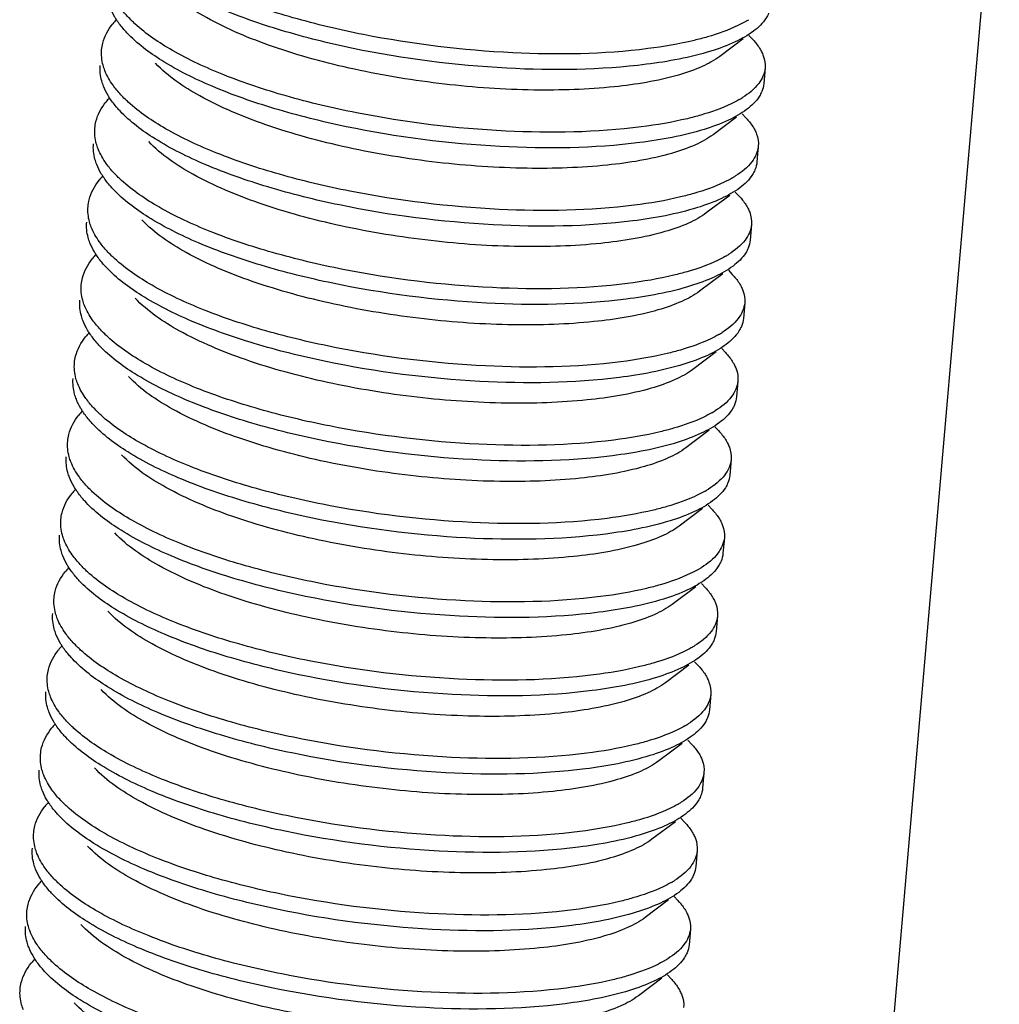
# Model space of a CAD drawing. Header units: millimetres. Extents: x -24622 to 2314, y -1603 to 2287.
# Tile 221 of 236: x 1727 to 1735, y 830 to 837. Entities that reach past the tile are written whole.
import ezdxf

# ---------------------------------------------------------------- set-up
doc = ezdxf.new("R2010")
doc.units = ezdxf.units.MM
doc.layers.add('02___PRT_ALL_AXES', color=7, linetype='Continuous')

msp = doc.modelspace()

# ---------------------------------------------------------------- linework, layer by layer
at = {"color": 7, "linetype": 'Continuous'}
for p, q in [((1732.8241, 837.2027), (1732.8528, 837.1723)), ((1732.7816, 837.1773), (1732.605, 837.0448)), ((1732.7729, 836.6121), (1732.8015, 836.5816)), ((1732.7304, 836.5867), (1732.5537, 836.4542)), ((1732.7216, 836.0215), (1732.7503, 835.991)), ((1732.6791, 835.996), (1732.5025, 835.8636)), ((1732.6704, 835.4308), (1732.699, 835.4004)), ((1732.6279, 835.4054), (1732.4512, 835.2729)), ((1732.6191, 834.8402), (1732.6478, 834.8097)), ((1732.5766, 834.8148), (1732.4, 834.6823)), ((1732.5679, 834.2496), (1732.5965, 834.2191)), ((1732.5254, 834.2242), (1732.3487, 834.0917)), ((1732.4741, 833.6335), (1732.2975, 833.501)), ((1732.5167, 833.659), (1732.5453, 833.6285)), ((1732.4229, 833.0429), (1732.2462, 832.9104)), ((1732.4654, 833.0683), (1732.494, 833.0379)), ((1732.3716, 832.4523), (1732.195, 832.3198)), ((1732.4142, 832.4777), (1732.4428, 832.4472)), ((1732.3204, 831.8616), (1732.1437, 831.7292)), ((1732.3629, 831.8871), (1732.3915, 831.8566)), ((1732.2691, 831.271), (1732.0925, 831.1385)), ((1732.3117, 831.2965), (1732.3403, 831.266)), ((1732.2179, 830.6804), (1732.0413, 830.5479)), ((1732.2604, 830.7058), (1732.2891, 830.6753)), ((1732.1667, 830.0898), (1731.99, 829.9573)), ((1732.2092, 830.1152), (1732.2378, 830.0847))]:
    msp.add_line(p, q, dxfattribs=at)
for centre, radius, start, end in [((1728.4472, 836.9537), 0.5418, 137.28969, 141.4551), ((1732.4241, 837.9633), 0.7553, 300.00048, 301.858), ((1728.396, 836.3631), 0.5418, 137.28969, 141.4551), ((1732.3767, 837.3663), 0.7479, 299.9937, 302.20866), ((1728.3447, 835.7725), 0.5418, 137.28969, 141.4551), ((1732.3254, 836.7756), 0.7479, 299.9937, 302.20866), ((1728.2935, 835.1818), 0.5418, 137.28969, 141.4551), ((1732.2742, 836.185), 0.7479, 299.9937, 302.20866), ((1728.2422, 834.5912), 0.5418, 137.28969, 141.4551), ((1732.2229, 835.5944), 0.7479, 299.9937, 302.20866), ((1728.191, 834.0006), 0.5418, 137.28969, 141.4551), ((1732.1717, 835.0038), 0.7479, 299.9937, 302.20866), ((1728.1397, 833.4099), 0.5418, 137.28969, 141.4551), ((1732.1204, 834.4131), 0.7479, 299.9937, 302.20866), ((1732.0692, 833.8225), 0.7479, 299.9937, 302.20866), ((1728.0885, 832.8193), 0.5418, 137.28969, 141.4551), ((1728.0373, 832.2287), 0.5418, 137.28969, 141.4551), ((1732.0179, 833.2319), 0.7479, 299.9937, 302.20866), ((1727.986, 831.6381), 0.5418, 137.28969, 141.4551), ((1731.9667, 832.6412), 0.7479, 299.9937, 302.20866), ((1727.9348, 831.0474), 0.5418, 137.28969, 141.4551), ((1731.9154, 832.0506), 0.7479, 299.9937, 302.20866), ((1727.8835, 830.4568), 0.5418, 137.28969, 141.4551), ((1731.8642, 831.46), 0.7479, 299.9937, 302.20866), ((1727.8323, 829.8662), 0.5418, 137.28969, 141.4551), ((1731.813, 830.8694), 0.7479, 299.9937, 302.20866)]:
    msp.add_arc(centre, radius, start, end, dxfattribs=at)
for points, start_tangent, end_tangent in [([(1732.0619, 837.1032), (1731.0424, 837.0721), (1729.9147, 837.2096), (1729.3837, 837.3367), (1728.9123, 837.4961), (1728.5251, 837.6806), (1728.2425, 837.8816)], (-0.992026, -0.126034), (-0.737009, 0.675882)), ([(1732.0516, 836.9851), (1730.998, 836.9557), (1729.8372, 837.1051), (1729.2968, 837.2411), (1728.8239, 837.4102), (1728.4449, 837.6044), (1728.1808, 837.8141)], (-0.992026, -0.126034), (-0.68457, 0.728947)), ([(1732.6049, 837.0448), (1732.4719, 836.9686), (1732.2919, 836.9037), (1731.8087, 836.8156), (1731.201, 836.7912), (1730.5262, 836.8358), (1729.8479, 836.9478), (1729.23, 837.1194), (1728.7308, 837.3372), (1728.3975, 837.5835)], (-0.799736, -0.600352), (-0.684441, 0.729068)), ([(1728.0538, 837.3181), (1728.0392, 837.3413), (1728.0049, 837.4107)], (-0.55272, 0.833367), (-0.364967, 0.931021)), ([(1728.1912, 837.2909), (1728.1676, 837.3133), (1728.1052, 837.3808)], (-0.737009, 0.675882), (-0.636014, 0.771678)), ([(1732.9726, 837.3701), (1732.9543, 837.3348), (1732.8582, 837.2347)], (-0.382203, -0.924078), (-0.799807, -0.600258)), ([(1727.9395, 837.0945), (1727.9481, 837.1451), (1728.0235, 837.2913)], (0.08614, 0.996283), (0.622496, 0.782623)), ([(1728.1295, 837.2235), (1728.1082, 837.2471), (1728.0538, 837.3181)], (-0.68457, 0.728947), (-0.55272, 0.833367)), ([(1732.0106, 836.5126), (1730.9911, 836.4815), (1729.8635, 836.6189), (1729.3325, 836.7461), (1728.861, 836.9055), (1728.4738, 837.0899), (1728.1912, 837.2909)], (-0.992026, -0.126034), (-0.737009, 0.675882)), ([(1732.8018, 837.3092), (1732.7408, 837.2771), (1732.5124, 837.1922)], (-0.865879, -0.500254), (-0.960587, -0.277978)), ([(1732.0004, 836.3945), (1730.9468, 836.3651), (1729.7859, 836.5145), (1729.2455, 836.6504), (1728.7727, 836.8196), (1728.3936, 837.0138), (1728.1295, 837.2235)], (-0.992026, -0.126034), (-0.68457, 0.728947)), ([(1732.8582, 837.2347), (1732.7208, 837.1543), (1732.5379, 837.0848), (1732.0516, 836.9851)], (-0.799807, -0.600258), (-0.992026, -0.126034)), ([(1732.5124, 837.1922), (1732.4113, 837.1656), (1732.0619, 837.1032)], (-0.960587, -0.277978), (-0.992026, -0.126034)), ([(1732.8527, 837.1723), (1732.873, 837.1494), (1732.9192, 837.0811)], (0.684741, -0.728787), (0.459261, -0.888301)), ([(1727.9639, 836.9382), (1727.9507, 836.9777), (1727.9395, 837.0945)], (-0.364967, 0.931021), (0.08614, 0.996283)), ([(1732.9192, 837.0811), (1732.933, 837.0498), (1732.9464, 836.9576)], (0.459261, -0.888301), (-0.086059, -0.99629)), ([(1727.9536, 836.8201), (1727.9405, 836.8595), (1727.9293, 836.9763)], (-0.364967, 0.931021), (0.08614, 0.996283)), ([(1732.5537, 836.4542), (1732.4207, 836.3779), (1732.2406, 836.3131), (1731.7574, 836.2249), (1731.1498, 836.2006), (1730.475, 836.2452), (1729.7966, 836.3572), (1729.1788, 836.5288), (1728.6796, 836.7466), (1728.3463, 836.9928)], (-0.800164, -0.599781), (-0.684836, 0.728697)), ([(1728.054, 836.7902), (1728.0255, 836.8272), (1727.9639, 836.9382)], (-0.636014, 0.771678), (-0.364967, 0.931021)), ([(1732.9464, 836.9576), (1732.898, 836.8402), (1732.7753, 836.7335)], (-0.086059, -0.99629), (-0.845896, -0.533349)), ([(1732.9361, 836.8394), (1732.9213, 836.7795)], (-0.086059, -0.99629), (-0.382203, -0.924078)), ([(1728.0026, 836.7274), (1727.988, 836.7506), (1727.9536, 836.8201)], (-0.55272, 0.833367), (-0.364967, 0.931021)), ([(1728.14, 836.7003), (1728.1163, 836.7227), (1728.054, 836.7902)], (-0.737009, 0.675882), (-0.636014, 0.771678)), ([(1732.9213, 836.7795), (1732.903, 836.7441), (1732.8069, 836.6441)], (-0.382203, -0.924078), (-0.799807, -0.600258)), ([(1727.8883, 836.5038), (1727.8969, 836.5545), (1727.9723, 836.7007)], (0.08614, 0.996283), (0.622496, 0.782623)), ([(1728.0783, 836.6329), (1728.057, 836.6565), (1728.0026, 836.7274)], (-0.68457, 0.728947), (-0.55272, 0.833367)), ([(1731.9594, 835.922), (1730.9399, 835.8909), (1729.8123, 836.0283), (1729.2812, 836.1555), (1728.8098, 836.3149), (1728.4226, 836.4993), (1728.14, 836.7003)], (-0.992026, -0.126034), (-0.737009, 0.675882)), ([(1732.7505, 836.7185), (1732.6895, 836.6864), (1732.4611, 836.6016)], (-0.865879, -0.500254), (-0.960587, -0.277978)), ([(1731.9491, 835.8039), (1730.8955, 835.7745), (1729.7347, 835.9238), (1729.1943, 836.0598), (1728.7214, 836.229), (1728.3424, 836.4232), (1728.0783, 836.6329)], (-0.992026, -0.126034), (-0.68457, 0.728947)), ([(1732.8069, 836.6441), (1732.6695, 836.5637), (1732.4866, 836.4942), (1732.0004, 836.3945)], (-0.799807, -0.600258), (-0.992026, -0.126034)), ([(1732.4611, 836.6016), (1732.3601, 836.575), (1732.0106, 836.5126)], (-0.960587, -0.277978), (-0.992026, -0.126034)), ([(1732.8015, 836.5816), (1732.8217, 836.5588), (1732.8679, 836.4905)], (0.684741, -0.728787), (0.459261, -0.888301)), ([(1727.9126, 836.3476), (1727.8995, 836.387), (1727.8883, 836.5038)], (-0.364967, 0.931021), (0.08614, 0.996283)), ([(1732.8679, 836.4905), (1732.8818, 836.4592), (1732.8951, 836.3669)], (0.459261, -0.888301), (-0.086059, -0.99629)), ([(1727.9024, 836.2295), (1727.8893, 836.2689), (1727.878, 836.3857)], (-0.364967, 0.931021), (0.08614, 0.996283)), ([(1732.5025, 835.8636), (1732.3694, 835.7873), (1732.1894, 835.7225), (1731.7062, 835.6343), (1731.0985, 835.61), (1730.4237, 835.6546), (1729.7454, 835.7666), (1729.1275, 835.9381), (1728.6283, 836.1559), (1728.295, 836.4022)], (-0.799736, -0.600352), (-0.684441, 0.729068)), ([(1728.0027, 836.1996), (1727.9742, 836.2366), (1727.9126, 836.3476)], (-0.636014, 0.771678), (-0.364967, 0.931021)), ([(1732.8951, 836.3669), (1732.8467, 836.2496), (1732.724, 836.1428)], (-0.086059, -0.99629), (-0.845896, -0.533349)), ([(1732.8849, 836.2488), (1732.8701, 836.1888)], (-0.086059, -0.99629), (-0.382203, -0.924078)), ([(1727.9513, 836.1368), (1727.9367, 836.16), (1727.9024, 836.2295)], (-0.55272, 0.833367), (-0.364967, 0.931021)), ([(1728.0887, 836.1097), (1728.0651, 836.1321), (1728.0027, 836.1996)], (-0.737009, 0.675882), (-0.636014, 0.771678)), ([(1732.8701, 836.1888), (1732.8518, 836.1535), (1732.7557, 836.0535)], (-0.382203, -0.924078), (-0.799807, -0.600258)), ([(1727.837, 835.9132), (1727.8456, 835.9639), (1727.921, 836.11)], (0.08614, 0.996283), (0.622496, 0.782623)), ([(1728.027, 836.0423), (1728.0057, 836.0658), (1727.9513, 836.1368)], (-0.68457, 0.728947), (-0.55272, 0.833367)), ([(1731.9081, 835.3314), (1730.8886, 835.3002), (1729.761, 835.4377), (1729.23, 835.5648), (1728.7585, 835.7242), (1728.3713, 835.9087), (1728.0887, 836.1097)], (-0.992026, -0.126034), (-0.737009, 0.675882)), ([(1732.6993, 836.1279), (1732.6383, 836.0958), (1732.4099, 836.011)], (-0.865879, -0.500254), (-0.960587, -0.277978)), ([(1731.8979, 835.2132), (1730.8443, 835.1838), (1729.6834, 835.3332), (1729.143, 835.4692), (1728.6702, 835.6384), (1728.2911, 835.8326), (1728.027, 836.0423)], (-0.992026, -0.126034), (-0.68457, 0.728947)), ([(1732.7557, 836.0535), (1732.6183, 835.9731), (1732.4354, 835.9036), (1731.9491, 835.8039)], (-0.799807, -0.600258), (-0.992026, -0.126034)), ([(1732.4099, 836.011), (1732.3088, 835.9843), (1731.9594, 835.922)], (-0.960587, -0.277978), (-0.992026, -0.126034)), ([(1732.7502, 835.991), (1732.7705, 835.9682), (1732.8167, 835.8998)], (0.684741, -0.728787), (0.459261, -0.888301)), ([(1727.8614, 835.757), (1727.8483, 835.7964), (1727.837, 835.9132)], (-0.364967, 0.931021), (0.08614, 0.996283)), ([(1732.8167, 835.8998), (1732.8305, 835.8686), (1732.8439, 835.7763)], (0.459261, -0.888301), (-0.086059, -0.99629)), ([(1727.8512, 835.6388), (1727.838, 835.6783), (1727.8268, 835.7951)], (-0.364967, 0.931021), (0.08614, 0.996283)), ([(1732.4512, 835.2729), (1732.3182, 835.1967), (1732.1381, 835.1319), (1731.6549, 835.0437), (1731.0473, 835.0194), (1730.3725, 835.064), (1729.6941, 835.1759), (1729.0763, 835.3475), (1728.5771, 835.5653), (1728.2438, 835.8116)], (-0.800164, -0.599781), (-0.684833, 0.7287)), ([(1727.9515, 835.609), (1727.923, 835.6459), (1727.8614, 835.757)], (-0.636014, 0.771678), (-0.364967, 0.931021)), ([(1732.8439, 835.7763), (1732.7955, 835.6589), (1732.6728, 835.5522)], (-0.086059, -0.99629), (-0.845896, -0.533349)), ([(1732.8337, 835.6582), (1732.8188, 835.5982)], (-0.086059, -0.99629), (-0.382203, -0.924078)), ([(1727.9001, 835.5462), (1727.8855, 835.5694), (1727.8512, 835.6388)], (-0.55272, 0.833367), (-0.364967, 0.931021)), ([(1728.0375, 835.5191), (1728.0138, 835.5414), (1727.9515, 835.609)], (-0.737009, 0.675882), (-0.636014, 0.771678)), ([(1732.8188, 835.5982), (1732.8005, 835.5629), (1732.7044, 835.4629)], (-0.382203, -0.924078), (-0.799807, -0.600258)), ([(1727.7858, 835.3226), (1727.7944, 835.3732), (1727.8698, 835.5194)], (0.08614, 0.996283), (0.622496, 0.782623)), ([(1727.9758, 835.4516), (1727.9545, 835.4752), (1727.9001, 835.5462)], (-0.68457, 0.728947), (-0.55272, 0.833367)), ([(1731.8569, 834.7407), (1730.8374, 834.7096), (1729.7098, 834.8471), (1729.1788, 834.9742), (1728.7073, 835.1336), (1728.3201, 835.3181), (1728.0375, 835.5191)], (-0.992026, -0.126034), (-0.737009, 0.675882)), ([(1732.648, 835.5373), (1732.587, 835.5052), (1732.3586, 835.4203)], (-0.865879, -0.500254), (-0.960587, -0.277978)), ([(1731.8466, 834.6226), (1730.793, 834.5932), (1729.6322, 834.7426), (1729.0918, 834.8786), (1728.6189, 835.0477), (1728.2399, 835.2419), (1727.9758, 835.4516)], (-0.992026, -0.126034), (-0.68457, 0.728947)), ([(1732.7044, 835.4629), (1732.567, 835.3824), (1732.3841, 835.3129), (1731.8979, 835.2132)], (-0.799807, -0.600258), (-0.992026, -0.126034)), ([(1732.3586, 835.4203), (1732.2576, 835.3937), (1731.9081, 835.3314)], (-0.960587, -0.277978), (-0.992026, -0.126034)), ([(1732.699, 835.4004), (1732.7192, 835.3776), (1732.7654, 835.3092)], (0.684741, -0.728787), (0.459261, -0.888301)), ([(1727.8102, 835.1663), (1727.797, 835.2058), (1727.7858, 835.3226)], (-0.364967, 0.931021), (0.08614, 0.996283)), ([(1732.7654, 835.3092), (1732.7793, 835.2779), (1732.7927, 835.1857)], (0.459261, -0.888301), (-0.086059, -0.99629)), ([(1727.7999, 835.0482), (1727.7868, 835.0876), (1727.7755, 835.2045)], (-0.364967, 0.931021), (0.08614, 0.996283)), ([(1732.4, 834.6823), (1732.2669, 834.6061), (1732.0869, 834.5412), (1731.6037, 834.453), (1730.996, 834.4287), (1730.3212, 834.4733), (1729.6429, 834.5853), (1729.025, 834.7569), (1728.5258, 834.9747), (1728.1925, 835.221)], (-0.799736, -0.600352), (-0.684441, 0.729068)), ([(1727.9003, 835.0183), (1727.8717, 835.0553), (1727.8102, 835.1663)], (-0.636014, 0.771678), (-0.364967, 0.931021)), ([(1732.7927, 835.1857), (1732.7442, 835.0683), (1732.6215, 834.9616)], (-0.086059, -0.99629), (-0.845896, -0.533349)), ([(1727.8488, 834.9556), (1727.8342, 834.9787), (1727.7999, 835.0482)], (-0.55272, 0.833367), (-0.364967, 0.931021)), ([(1732.7824, 835.0676), (1732.7676, 835.0076)], (-0.086059, -0.99629), (-0.382203, -0.924078)), ([(1727.9862, 834.9284), (1727.9626, 834.9508), (1727.9003, 835.0183)], (-0.737009, 0.675882), (-0.636014, 0.771678)), ([(1732.7676, 835.0076), (1732.7493, 834.9723), (1732.6532, 834.8722)], (-0.382203, -0.924078), (-0.799807, -0.600258)), ([(1727.7345, 834.7319), (1727.7431, 834.7826), (1727.8185, 834.9288)], (0.08614, 0.996283), (0.622496, 0.782623)), ([(1727.9246, 834.861), (1727.9032, 834.8846), (1727.8488, 834.9556)], (-0.68457, 0.728947), (-0.55272, 0.833367)), ([(1731.8056, 834.1501), (1730.7861, 834.119), (1729.6585, 834.2564), (1729.1275, 834.3836), (1728.656, 834.543), (1728.2688, 834.7274), (1727.9862, 834.9284)], (-0.992026, -0.126034), (-0.737009, 0.675882)), ([(1732.5968, 834.9467), (1732.5358, 834.9146), (1732.3074, 834.8297)], (-0.865879, -0.500254), (-0.960587, -0.277978)), ([(1731.7954, 834.032), (1730.7418, 834.0026), (1729.5809, 834.1519), (1729.0406, 834.2879), (1728.5677, 834.4571), (1728.1886, 834.6513), (1727.9246, 834.861)], (-0.992026, -0.126034), (-0.68457, 0.728947)), ([(1732.6532, 834.8722), (1732.5158, 834.7918), (1732.3329, 834.7223), (1731.8466, 834.6226)], (-0.799807, -0.600258), (-0.992026, -0.126034)), ([(1732.3074, 834.8297), (1732.2063, 834.8031), (1731.8569, 834.7407)], (-0.960587, -0.277978), (-0.992026, -0.126034)), ([(1732.6477, 834.8097), (1732.668, 834.7869), (1732.7142, 834.7186)], (0.684741, -0.728787), (0.459261, -0.888301)), ([(1727.7589, 834.5757), (1727.7458, 834.6151), (1727.7345, 834.7319)], (-0.364967, 0.931021), (0.08614, 0.996283)), ([(1732.7142, 834.7186), (1732.7281, 834.6873), (1732.7414, 834.5951)], (0.459261, -0.888301), (-0.086059, -0.99629)), ([(1727.7487, 834.4576), (1727.7355, 834.497), (1727.7243, 834.6138)], (-0.364967, 0.931021), (0.08614, 0.996283)), ([(1732.3487, 834.0917), (1732.2157, 834.0154), (1732.0356, 833.9506), (1731.5524, 833.8624), (1730.9448, 833.8381), (1730.27, 833.8827), (1729.5917, 833.9947), (1728.9738, 834.1663), (1728.4746, 834.3841), (1728.1413, 834.6303)], (-0.800164, -0.599781), (-0.684836, 0.728697)), ([(1727.849, 834.4277), (1727.8205, 834.4647), (1727.7589, 834.5757)], (-0.636014, 0.771678), (-0.364967, 0.931021)), ([(1732.7414, 834.5951), (1732.693, 834.4777), (1732.5703, 834.371)], (-0.086059, -0.99629), (-0.845896, -0.533349)), ([(1727.7976, 834.3649), (1727.783, 834.3881), (1727.7487, 834.4576)], (-0.55272, 0.833367), (-0.364967, 0.931021)), ([(1732.7312, 834.4769), (1732.7163, 834.417)], (-0.086059, -0.99629), (-0.382203, -0.924078)), ([(1727.935, 834.3378), (1727.9113, 834.3602), (1727.849, 834.4277)], (-0.737009, 0.675882), (-0.636014, 0.771678)), ([(1732.7163, 834.417), (1732.698, 834.3816), (1732.6019, 834.2816)], (-0.382203, -0.924078), (-0.799807, -0.600258)), ([(1727.6833, 834.1413), (1727.6919, 834.192), (1727.7673, 834.3382)], (0.08614, 0.996283), (0.622496, 0.782623)), ([(1727.8733, 834.2704), (1727.852, 834.294), (1727.7976, 834.3649)], (-0.68457, 0.728947), (-0.55272, 0.833367)), ([(1731.7544, 833.5595), (1730.7349, 833.5283), (1729.6073, 833.6658), (1729.0763, 833.793), (1728.6048, 833.9524), (1728.2176, 834.1368), (1727.935, 834.3378)], (-0.992026, -0.126034), (-0.737009, 0.675882)), ([(1732.5455, 834.356), (1732.4845, 834.3239), (1732.2561, 834.2391)], (-0.865879, -0.500254), (-0.960587, -0.277978)), ([(1731.7441, 833.4414), (1730.6905, 833.4119), (1729.5297, 833.5613), (1728.9893, 833.6973), (1728.5164, 833.8665), (1728.1374, 834.0607), (1727.8733, 834.2704)], (-0.992026, -0.126034), (-0.68457, 0.728947)), ([(1732.6019, 834.2816), (1732.4645, 834.2012), (1732.2817, 834.1317), (1731.7954, 834.032)], (-0.799807, -0.600258), (-0.992026, -0.126034)), ([(1732.2561, 834.2391), (1732.1551, 834.2125), (1731.8056, 834.1501)], (-0.960587, -0.277978), (-0.992026, -0.126034)), ([(1732.5965, 834.2191), (1732.6167, 834.1963), (1732.663, 834.1279)], (0.684741, -0.728787), (0.459261, -0.888301)), ([(1727.7077, 833.9851), (1727.6945, 834.0245), (1727.6833, 834.1413)], (-0.364967, 0.931021), (0.08614, 0.996283)), ([(1732.663, 834.1279), (1732.6768, 834.0967), (1732.6902, 834.0044)], (0.459261, -0.888301), (-0.086059, -0.99629)), ([(1727.6974, 833.8669), (1727.6843, 833.9064), (1727.673, 834.0232)], (-0.364967, 0.931021), (0.08614, 0.996283)), ([(1732.2975, 833.501), (1732.1644, 833.4248), (1731.9844, 833.36), (1731.5012, 833.2718), (1730.8935, 833.2475), (1730.2187, 833.2921), (1729.5404, 833.404), (1728.9225, 833.5756), (1728.4233, 833.7934), (1728.09, 834.0397)], (-0.799736, -0.600352), (-0.684441, 0.729068)), ([(1727.7978, 833.8371), (1727.7693, 833.8741), (1727.7077, 833.9851)], (-0.636014, 0.771678), (-0.364967, 0.931021)), ([(1732.6902, 834.0044), (1732.6417, 833.8871), (1732.5191, 833.7803)], (-0.086059, -0.99629), (-0.845896, -0.533349)), ([(1727.7463, 833.7743), (1727.7317, 833.7975), (1727.6974, 833.8669)], (-0.55272, 0.833367), (-0.364967, 0.931021)), ([(1732.6799, 833.8863), (1732.6651, 833.8263)], (-0.086059, -0.99629), (-0.382203, -0.924078)), ([(1727.8837, 833.7472), (1727.8601, 833.7695), (1727.7978, 833.8371)], (-0.737009, 0.675882), (-0.636014, 0.771678)), ([(1732.6651, 833.8263), (1732.6468, 833.791), (1732.5507, 833.691)], (-0.382203, -0.924078), (-0.799807, -0.600258)), ([(1727.632, 833.5507), (1727.6406, 833.6014), (1727.716, 833.7475)], (0.08614, 0.996283), (0.622496, 0.782623)), ([(1727.8221, 833.6797), (1727.8007, 833.7033), (1727.7463, 833.7743)], (-0.68457, 0.728947), (-0.55272, 0.833367)), ([(1731.7032, 832.9689), (1730.6836, 832.9377), (1729.556, 833.0752), (1729.025, 833.2023), (1728.5535, 833.3617), (1728.1663, 833.5462), (1727.8837, 833.7472)], (-0.992026, -0.126034), (-0.737009, 0.675882)), ([(1732.4943, 833.7654), (1732.4333, 833.7333), (1732.2049, 833.6485)], (-0.865879, -0.500254), (-0.960587, -0.277978)), ([(1731.6929, 832.8507), (1730.6393, 832.8213), (1729.4784, 832.9707), (1728.9381, 833.1067), (1728.4652, 833.2759), (1728.0861, 833.4701), (1727.8221, 833.6797)], (-0.992026, -0.126034), (-0.68457, 0.728947)), ([(1732.5507, 833.691), (1732.4133, 833.6106), (1732.2304, 833.5411), (1731.7441, 833.4414)], (-0.799807, -0.600258), (-0.992026, -0.126034)), ([(1732.2049, 833.6485), (1732.1039, 833.6218), (1731.7544, 833.5595)], (-0.960587, -0.277978), (-0.992026, -0.126034)), ([(1732.5453, 833.6285), (1732.5655, 833.6057), (1732.6117, 833.5373)], (0.684741, -0.728787), (0.459261, -0.888301)), ([(1727.6564, 833.3944), (1727.6433, 833.4339), (1727.632, 833.5507)], (-0.364967, 0.931021), (0.08614, 0.996283)), ([(1732.6117, 833.5373), (1732.6256, 833.5061), (1732.6389, 833.4138)], (0.459261, -0.888301), (-0.086059, -0.99629)), ([(1727.6462, 833.2763), (1727.633, 833.3158), (1727.6218, 833.4326)], (-0.364967, 0.931021), (0.08614, 0.996283)), ([(1732.2462, 832.9104), (1732.1132, 832.8342), (1731.9331, 832.7694), (1731.4499, 832.6812), (1730.8423, 832.6569), (1730.1675, 832.7014), (1729.4892, 832.8134), (1728.8713, 832.985), (1728.3721, 833.2028), (1728.0388, 833.4491)], (-0.800164, -0.599781), (-0.684833, 0.7287)), ([(1732.6389, 833.4138), (1732.5905, 833.2964), (1732.4678, 833.1897)], (-0.086059, -0.99629), (-0.845896, -0.533349)), ([(1727.7465, 833.2464), (1727.718, 833.2834), (1727.6564, 833.3944)], (-0.636014, 0.771678), (-0.364967, 0.931021)), ([(1727.6951, 833.1837), (1727.6805, 833.2069), (1727.6462, 833.2763)], (-0.55272, 0.833367), (-0.364967, 0.931021)), ([(1732.6287, 833.2957), (1732.6138, 833.2357)], (-0.086059, -0.99629), (-0.382203, -0.924078)), ([(1727.8325, 833.1565), (1727.8089, 833.1789), (1727.7465, 833.2464)], (-0.737009, 0.675882), (-0.636014, 0.771678)), ([(1732.6138, 833.2357), (1732.5956, 833.2004), (1732.4994, 833.1003)], (-0.382203, -0.924078), (-0.799807, -0.600258)), ([(1727.5808, 832.9601), (1727.5894, 833.0107), (1727.6648, 833.1569)], (0.08614, 0.996283), (0.622496, 0.782623)), ([(1727.7708, 833.0891), (1727.7495, 833.1127), (1727.6951, 833.1837)], (-0.68457, 0.728947), (-0.55272, 0.833367)), ([(1731.6519, 832.3782), (1730.6324, 832.3471), (1729.5048, 832.4845), (1728.9738, 832.6117), (1728.5023, 832.7711), (1728.1151, 832.9555), (1727.8325, 833.1565)], (-0.992026, -0.126034), (-0.737009, 0.675882)), ([(1732.443, 833.1748), (1732.3821, 833.1427), (1732.1536, 833.0578)], (-0.865879, -0.500254), (-0.960587, -0.277978)), ([(1731.6417, 832.2601), (1730.588, 832.2307), (1729.4272, 832.3801), (1728.8868, 832.516), (1728.4139, 832.6852), (1728.0349, 832.8794), (1727.7708, 833.0891)], (-0.992026, -0.126034), (-0.68457, 0.728947)), ([(1732.4994, 833.1003), (1732.3621, 833.0199), (1732.1792, 832.9504), (1731.6929, 832.8507)], (-0.799807, -0.600258), (-0.992026, -0.126034)), ([(1732.1536, 833.0578), (1732.0526, 833.0312), (1731.7032, 832.9689)], (-0.960587, -0.277978), (-0.992026, -0.126034)), ([(1732.494, 833.0379), (1732.5142, 833.015), (1732.5605, 832.9467)], (0.684741, -0.728787), (0.459261, -0.888301)), ([(1727.6052, 832.8038), (1727.592, 832.8433), (1727.5808, 832.9601)], (-0.364967, 0.931021), (0.08614, 0.996283)), ([(1732.5605, 832.9467), (1732.5743, 832.9154), (1732.5877, 832.8232)], (0.459261, -0.888301), (-0.086059, -0.99629)), ([(1727.5949, 832.6857), (1727.5818, 832.7251), (1727.5706, 832.8419)], (-0.364967, 0.931021), (0.08614, 0.996283)), ([(1732.195, 832.3198), (1732.062, 832.2435), (1731.8819, 832.1787), (1731.3987, 832.0905), (1730.791, 832.0662), (1730.1162, 832.1108), (1729.4379, 832.2228), (1728.82, 832.3944), (1728.3208, 832.6122), (1727.9875, 832.8584)], (-0.799736, -0.600352), (-0.684441, 0.729068)), ([(1732.5877, 832.8232), (1732.5393, 832.7058), (1732.4166, 832.5991)], (-0.086059, -0.99629), (-0.845896, -0.533349)), ([(1727.6953, 832.6558), (1727.6668, 832.6928), (1727.6052, 832.8038)], (-0.636014, 0.771678), (-0.364967, 0.931021)), ([(1727.6438, 832.593), (1727.6293, 832.6162), (1727.5949, 832.6857)], (-0.55272, 0.833367), (-0.364967, 0.931021)), ([(1732.5774, 832.7051), (1732.5626, 832.6451)], (-0.086059, -0.99629), (-0.382203, -0.924078)), ([(1727.7813, 832.5659), (1727.7576, 832.5883), (1727.6953, 832.6558)], (-0.737009, 0.675882), (-0.636014, 0.771678)), ([(1732.5626, 832.6451), (1732.5443, 832.6097), (1732.4482, 832.5097)], (-0.382203, -0.924078), (-0.799807, -0.600258)), ([(1727.5296, 832.3694), (1727.5381, 832.4201), (1727.6135, 832.5663)], (0.08614, 0.996283), (0.622496, 0.782623)), ([(1727.7196, 832.4985), (1727.6982, 832.5221), (1727.6438, 832.593)], (-0.68457, 0.728947), (-0.55272, 0.833367)), ([(1731.6007, 831.7876), (1730.5811, 831.7565), (1729.4535, 831.8939), (1728.9225, 832.0211), (1728.4511, 832.1805), (1728.0639, 832.3649), (1727.7813, 832.5659)], (-0.992026, -0.126034), (-0.737009, 0.675882)), ([(1732.3918, 832.5841), (1732.3308, 832.5521), (1732.1024, 832.4672)], (-0.865879, -0.500254), (-0.960587, -0.277978)), ([(1731.5904, 831.6695), (1730.5368, 831.6401), (1729.376, 831.7894), (1728.8356, 831.9254), (1728.3627, 832.0946), (1727.9836, 832.2888), (1727.7196, 832.4985)], (-0.992026, -0.126034), (-0.68457, 0.728947)), ([(1732.4482, 832.5097), (1732.3108, 832.4293), (1732.1279, 832.3598), (1731.6417, 832.2601)], (-0.799807, -0.600258), (-0.992026, -0.126034)), ([(1732.1024, 832.4672), (1732.0014, 832.4406), (1731.6519, 832.3782)], (-0.960587, -0.277978), (-0.992026, -0.126034)), ([(1732.4428, 832.4472), (1732.463, 832.4244), (1732.5092, 832.3561)], (0.684741, -0.728787), (0.459261, -0.888301)), ([(1727.5539, 832.2132), (1727.5408, 832.2526), (1727.5296, 832.3694)], (-0.364967, 0.931021), (0.08614, 0.996283)), ([(1732.5092, 832.3561), (1732.5231, 832.3248), (1732.5364, 832.2325)], (0.459261, -0.888301), (-0.086059, -0.99629)), ([(1727.5437, 832.0951), (1727.5305, 832.1345), (1727.5193, 832.2513)], (-0.364967, 0.931021), (0.08614, 0.996283)), ([(1732.1437, 831.7292), (1732.0107, 831.6529), (1731.8306, 831.5881), (1731.3474, 831.4999), (1730.7398, 831.4756), (1730.065, 831.5202), (1729.3867, 831.6322), (1728.7688, 831.8038), (1728.2696, 832.0216), (1727.9363, 832.2678)], (-0.800164, -0.599781), (-0.684836, 0.728697)), ([(1732.5364, 832.2325), (1732.488, 832.1152), (1732.3653, 832.0085)], (-0.086059, -0.99629), (-0.845896, -0.533349)), ([(1727.644, 832.0652), (1727.6155, 832.1022), (1727.5539, 832.2132)], (-0.636014, 0.771678), (-0.364967, 0.931021)), ([(1727.5926, 832.0024), (1727.578, 832.0256), (1727.5437, 832.0951)], (-0.55272, 0.833367), (-0.364967, 0.931021)), ([(1732.5262, 832.1144), (1732.5114, 832.0544)], (-0.086059, -0.99629), (-0.382203, -0.924078)), ([(1727.6683, 831.9079), (1727.647, 831.9314), (1727.5926, 832.0024)], (-0.68457, 0.728947), (-0.55272, 0.833367)), ([(1727.73, 831.9753), (1727.7064, 831.9977), (1727.644, 832.0652)], (-0.737009, 0.675882), (-0.636014, 0.771678)), ([(1732.5114, 832.0544), (1732.4931, 832.0191), (1732.3969, 831.9191)], (-0.382203, -0.924078), (-0.799807, -0.600258)), ([(1727.4783, 831.7788), (1727.4869, 831.8295), (1727.5623, 831.9756)], (0.08614, 0.996283), (0.622496, 0.782623)), ([(1731.5494, 831.197), (1730.5299, 831.1658), (1729.4023, 831.3033), (1728.8713, 831.4304), (1728.3998, 831.5898), (1728.0126, 831.7743), (1727.73, 831.9753)], (-0.992026, -0.126034), (-0.737009, 0.675882)), ([(1732.3406, 831.9935), (1732.2796, 831.9614), (1732.0511, 831.8766)], (-0.865879, -0.500254), (-0.960587, -0.277978)), ([(1731.5392, 831.0788), (1730.4856, 831.0494), (1729.3247, 831.1988), (1728.7843, 831.3348), (1728.3114, 831.504), (1727.9324, 831.6982), (1727.6683, 831.9079)], (-0.992026, -0.126034), (-0.68457, 0.728947)), ([(1732.3969, 831.9191), (1732.2596, 831.8387), (1732.0767, 831.7692), (1731.5904, 831.6695)], (-0.799807, -0.600258), (-0.992026, -0.126034)), ([(1732.0511, 831.8766), (1731.9501, 831.8499), (1731.6007, 831.7876)], (-0.960587, -0.277978), (-0.992026, -0.126034)), ([(1732.3915, 831.8566), (1732.4118, 831.8338), (1732.458, 831.7654)], (0.684741, -0.728787), (0.459261, -0.888301)), ([(1727.5027, 831.6226), (1727.4895, 831.662), (1727.4783, 831.7788)], (-0.364967, 0.931021), (0.08614, 0.996283)), ([(1732.458, 831.7654), (1732.4718, 831.7342), (1732.4852, 831.6419)], (0.459261, -0.888301), (-0.086059, -0.99629)), ([(1727.4924, 831.5044), (1727.4793, 831.5439), (1727.4681, 831.6607)], (-0.364967, 0.931021), (0.08614, 0.996283)), ([(1732.0925, 831.1385), (1731.9595, 831.0623), (1731.7794, 830.9975), (1731.2962, 830.9093), (1730.6885, 830.885), (1730.0137, 830.9295), (1729.3354, 831.0415), (1728.7175, 831.2131), (1728.2184, 831.4309), (1727.885, 831.6772)], (-0.799736, -0.600352), (-0.684441, 0.729068)), ([(1732.4852, 831.6419), (1732.4368, 831.5245), (1732.3141, 831.4178)], (-0.086059, -0.99629), (-0.845896, -0.533349)), ([(1727.5928, 831.4746), (1727.5643, 831.5116), (1727.5027, 831.6226)], (-0.636014, 0.771678), (-0.364967, 0.931021)), ([(1727.5414, 831.4118), (1727.5268, 831.435), (1727.4924, 831.5044)], (-0.55272, 0.833367), (-0.364967, 0.931021)), ([(1732.4749, 831.5238), (1732.4601, 831.4638)], (-0.086059, -0.99629), (-0.382203, -0.924078)), ([(1727.6171, 831.3172), (1727.5958, 831.3408), (1727.5414, 831.4118)], (-0.68457, 0.728947), (-0.55272, 0.833367)), ([(1727.6788, 831.3847), (1727.6551, 831.407), (1727.5928, 831.4746)], (-0.737009, 0.675882), (-0.636014, 0.771678)), ([(1732.4601, 831.4638), (1732.4418, 831.4285), (1732.3457, 831.3285)], (-0.382203, -0.924078), (-0.799807, -0.600258)), ([(1727.4271, 831.1882), (1727.4356, 831.2388), (1727.511, 831.385)], (0.08614, 0.996283), (0.622496, 0.782623)), ([(1731.4982, 830.6063), (1730.4787, 830.5752), (1729.351, 830.7127), (1728.82, 830.8398), (1728.3486, 830.9992), (1727.9614, 831.1837), (1727.6788, 831.3847)], (-0.992026, -0.126034), (-0.737009, 0.675882)), ([(1732.2893, 831.4029), (1732.2283, 831.3708), (1731.9999, 831.2859)], (-0.865879, -0.500254), (-0.960587, -0.277978)), ([(1731.4879, 830.4882), (1730.4343, 830.4588), (1729.2735, 830.6082), (1728.7331, 830.7442), (1728.2602, 830.9133), (1727.8811, 831.1075), (1727.6171, 831.3172)], (-0.992026, -0.126034), (-0.68457, 0.728947)), ([(1732.3457, 831.3285), (1732.2083, 831.248), (1732.0254, 831.1785), (1731.5392, 831.0788)], (-0.799807, -0.600258), (-0.992026, -0.126034)), ([(1731.9999, 831.2859), (1731.8989, 831.2593), (1731.5494, 831.197)], (-0.960587, -0.277978), (-0.992026, -0.126034)), ([(1732.3403, 831.266), (1732.3605, 831.2432), (1732.4067, 831.1748)], (0.684741, -0.728787), (0.459261, -0.888301)), ([(1727.4514, 831.0319), (1727.4383, 831.0714), (1727.4271, 831.1882)], (-0.364967, 0.931021), (0.08614, 0.996283)), ([(1732.4067, 831.1748), (1732.4206, 831.1435), (1732.4339, 831.0513)], (0.459261, -0.888301), (-0.086059, -0.99629)), ([(1727.4412, 830.9138), (1727.428, 830.9533), (1727.4168, 831.0701)], (-0.364967, 0.931021), (0.08614, 0.996283)), ([(1732.0412, 830.5479), (1731.9082, 830.4717), (1731.7281, 830.4068), (1731.2449, 830.3187), (1730.6373, 830.2944), (1729.9625, 830.3389), (1729.2842, 830.4509), (1728.6663, 830.6225), (1728.1671, 830.8403), (1727.8338, 831.0866)], (-0.800164, -0.599781), (-0.684833, 0.7287)), ([(1732.4339, 831.0513), (1732.3855, 830.9339), (1732.2628, 830.8272)], (-0.086059, -0.99629), (-0.845896, -0.533349)), ([(1727.5415, 830.8839), (1727.513, 830.9209), (1727.4514, 831.0319)], (-0.636014, 0.771678), (-0.364967, 0.931021)), ([(1727.4901, 830.8212), (1727.4755, 830.8444), (1727.4412, 830.9138)], (-0.55272, 0.833367), (-0.364967, 0.931021)), ([(1732.4237, 830.9332), (1732.4089, 830.8732)], (-0.086059, -0.99629), (-0.382203, -0.924078)), ([(1727.5658, 830.7266), (1727.5445, 830.7502), (1727.4901, 830.8212)], (-0.68457, 0.728947), (-0.55272, 0.833367)), ([(1727.6275, 830.794), (1727.6039, 830.8164), (1727.5415, 830.8839)], (-0.737009, 0.675882), (-0.636014, 0.771678)), ([(1732.2381, 830.8123), (1732.1771, 830.7802), (1731.9487, 830.6953)], (-0.865879, -0.500254), (-0.960587, -0.277978)), ([(1732.4089, 830.8732), (1732.3906, 830.8379), (1732.2945, 830.7378)], (-0.382203, -0.924078), (-0.799807, -0.600258)), ([(1727.3758, 830.5976), (1727.3844, 830.6482), (1727.4598, 830.7944)], (0.08614, 0.996283), (0.622496, 0.782623)), ([(1731.4469, 830.0157), (1730.4274, 829.9846), (1729.2998, 830.122), (1728.7688, 830.2492), (1728.2973, 830.4086), (1727.9101, 830.593), (1727.6275, 830.794)], (-0.992026, -0.126034), (-0.737009, 0.675882)), ([(1732.2945, 830.7378), (1732.1571, 830.6574), (1731.9742, 830.5879), (1731.4879, 830.4882)], (-0.799807, -0.600258), (-0.992026, -0.126034)), ([(1731.4367, 829.8976), (1730.3831, 829.8682), (1729.2222, 830.0175), (1728.6818, 830.1535), (1728.2089, 830.3227), (1727.8299, 830.5169), (1727.5658, 830.7266)], (-0.992026, -0.126034), (-0.68457, 0.728947)), ([(1731.9487, 830.6953), (1731.8476, 830.6687), (1731.4982, 830.6063)], (-0.960587, -0.277978), (-0.992026, -0.126034)), ([(1732.289, 830.6753), (1732.3093, 830.6525), (1732.3555, 830.5842)], (0.684741, -0.728787), (0.459261, -0.888301)), ([(1727.4002, 830.4413), (1727.387, 830.4807), (1727.3758, 830.5976)], (-0.364967, 0.931021), (0.08614, 0.996283)), ([(1732.3555, 830.5842), (1732.3693, 830.5529), (1732.3827, 830.4607)], (0.459261, -0.888301), (-0.086059, -0.99629)), ([(1727.3899, 830.3232), (1727.3768, 830.3626), (1727.3656, 830.4794)], (-0.364967, 0.931021), (0.08614, 0.996283)), ([(1727.4903, 830.2933), (1727.4618, 830.3303), (1727.4002, 830.4413)], (-0.636014, 0.771678), (-0.364967, 0.931021)), ([(1731.99, 829.9573), (1731.857, 829.881), (1731.6769, 829.8162), (1731.1937, 829.728), (1730.5861, 829.7037), (1729.9112, 829.7483), (1729.2329, 829.8603), (1728.615, 830.0319), (1728.1159, 830.2497), (1727.7825, 830.4959)], (-0.799736, -0.600352), (-0.684441, 0.729068)), ([(1732.3827, 830.4607), (1732.3343, 830.3433), (1732.2116, 830.2366)], (-0.086059, -0.99629), (-0.845896, -0.533349)), ([(1727.4389, 830.2305), (1727.4243, 830.2537), (1727.3899, 830.3232)], (-0.55272, 0.833367), (-0.364967, 0.931021)), ([(1727.5763, 830.2034), (1727.5526, 830.2258), (1727.4903, 830.2933)], (-0.737009, 0.675882), (-0.636014, 0.771678)), ([(1732.3724, 830.3425), (1732.3576, 830.2826)], (-0.086059, -0.99629), (-0.382203, -0.924078)), ([(1727.5146, 830.136), (1727.4933, 830.1596), (1727.4389, 830.2305)], (-0.68457, 0.728947), (-0.55272, 0.833367)), ([(1732.1868, 830.2216), (1732.1258, 830.1895), (1731.8974, 830.1047)], (-0.865879, -0.500254), (-0.960587, -0.277978)), ([(1732.3576, 830.2826), (1732.3393, 830.2472), (1732.2432, 830.1472)], (-0.382203, -0.924078), (-0.799807, -0.600258)), ([(1727.3246, 830.0069), (1727.3331, 830.0576), (1727.4086, 830.2038)], (0.08614, 0.996283), (0.622496, 0.782623)), ([(1731.3957, 829.4251), (1730.3762, 829.394), (1729.2485, 829.5314), (1728.7175, 829.6586), (1728.2461, 829.818), (1727.8589, 830.0024), (1727.5763, 830.2034)], (-0.992026, -0.126034), (-0.737009, 0.675882)), ([(1732.2432, 830.1472), (1732.1058, 830.0668), (1731.9229, 829.9973), (1731.4367, 829.8976)], (-0.799807, -0.600258), (-0.992026, -0.126034)), ([(1731.3854, 829.307), (1730.3318, 829.2775), (1729.171, 829.4269), (1728.6306, 829.5629), (1728.1577, 829.7321), (1727.7787, 829.9263), (1727.5146, 830.136)], (-0.992026, -0.126034), (-0.68457, 0.728947)), ([(1731.8974, 830.1047), (1731.7964, 830.0781), (1731.4469, 830.0157)], (-0.960587, -0.277978), (-0.992026, -0.126034)), ([(1732.2378, 830.0847), (1732.258, 830.0619), (1732.3042, 829.9935)], (0.684741, -0.728787), (0.459261, -0.888301)), ([(1727.3489, 829.8507), (1727.3358, 829.8901), (1727.3246, 830.0069)], (-0.364967, 0.931021), (0.08614, 0.996283)), ([(1732.3042, 829.9935), (1732.3181, 829.9623), (1732.3314, 829.87)], (0.459261, -0.888301), (-0.086059, -0.99629)), ([(1731.9387, 829.3666), (1731.8057, 829.2904), (1731.6256, 829.2256), (1731.1424, 829.1374), (1730.5348, 829.1131), (1729.86, 829.1577), (1729.1817, 829.2697), (1728.5638, 829.4412), (1728.0646, 829.659), (1727.7313, 829.9053)], (-0.800164, -0.599781), (-0.684836, 0.728697))]:
    msp.add_spline(points, degree=3, dxfattribs=dict(at, start_tangent=start_tangent, end_tangent=end_tangent))
at = {"layer": '02___PRT_ALL_AXES', "color": 7, "linetype": 'Continuous'}
for p, q in [((1734.714, 838.9746), (1732.7612, 816.4677)), ((1732.9464, 836.9576), (1732.9362, 836.8394)), ((1732.8952, 836.3669), (1732.8849, 836.2488)), ((1732.8439, 835.7763), (1732.8337, 835.6582)), ((1732.7927, 835.1857), (1732.7824, 835.0676)), ((1732.7414, 834.5951), (1732.7312, 834.4769)), ((1732.6902, 834.0044), (1732.6799, 833.8863)), ((1732.6389, 833.4138), (1732.6287, 833.2957)), ((1732.5877, 832.8232), (1732.5774, 832.7051)), ((1732.5364, 832.2325), (1732.5262, 832.1144)), ((1732.4852, 831.6419), (1732.4749, 831.5238)), ((1732.434, 831.0513), (1732.4237, 830.9332)), ((1732.3827, 830.4607), (1732.3725, 830.3425))]:
    msp.add_line(p, q, dxfattribs=at)

doc.saveas('drawing.dxf')
